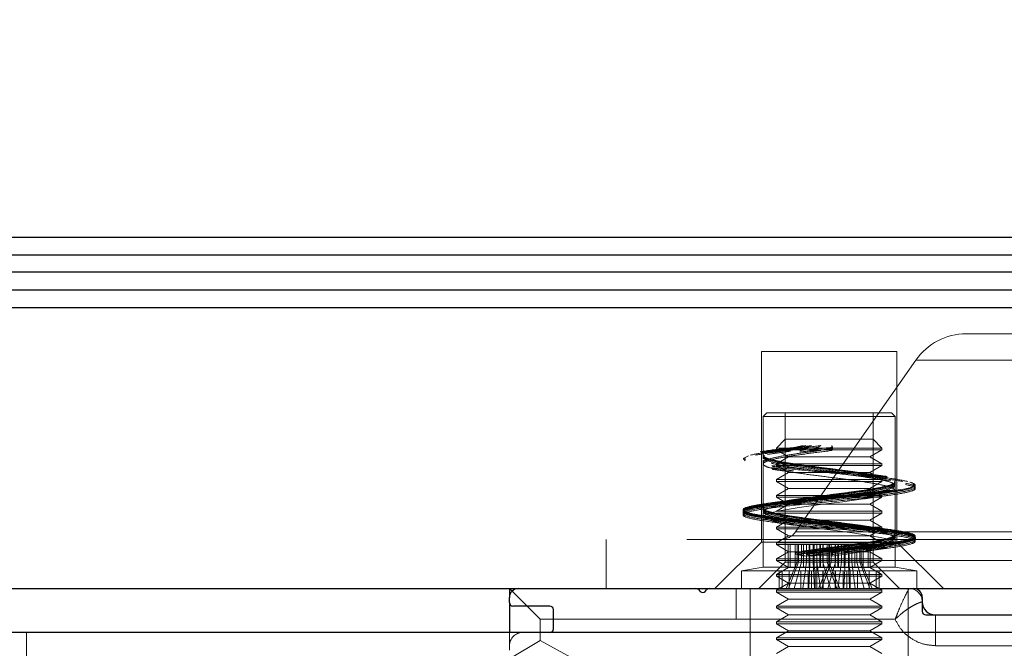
# Model space of a CAD drawing. Header units: millimetres. Extents: x 8 to 290, y 2 to 202.
# Tile 162 of 189: x 192.35 to 195.16, y 175.84 to 177.63. Entities that reach past the tile are written whole.
import ezdxf

# ---------------------------------------------------------------- set-up
doc = ezdxf.new("R2010")
doc.units = ezdxf.units.MM
doc.linetypes.add('HIDDEN', pattern=[1.905, 1.27, -0.635])
doc.styles.add('SLDTEXTSTYLE2', font='TXT', dxfattribs={"width": 0.605})
doc.dimstyles.new('SLDDIMSTYLE1', dxfattribs={"dimtxt": 3.595646, "dimasz": 3, "dimexe": 0, "dimexo": 0.0625, "dimgap": 0.898912, "dimtad": 1, "dimlfac": 20, "dimrnd": 1e-09, "dimzin": 12, "dimdsep": 46, "dimtxsty": 'SLDTEXTSTYLE2', "dimsah": 1, "dimcen": 0.09, "dimadec": 0, "dimazin": 3, "dimtfac": 1, "dimtofl": 0, "dimtmove": 0, "dimatfit": 3, "dimfxl": 1, "dimfrac": 2, "dimtolj": 1, "dimtzin": 12, "dimarcsym": 0})

# ---------------------------------------------------------------- blocks, each defined once
blk = doc.blocks.new('_D_8')
at = {"color": 7, "linetype": 'Continuous', "lineweight": 0}
for p, q in [((189.4725, 177.8108), (189.4725, 188.0108)), ((239.1725, 177.8108), (239.1725, 188.0108)), ((189.4725, 187.0108), (239.1725, 187.0108))]:
    blk.add_line(p, q, dxfattribs=at)
at = {"color": 7, "linetype": 'Continuous', "lineweight": 18}
for points in [[(189.4725, 187.0108), (192.4725, 186.2608), (192.4725, 187.7608)], [(239.1725, 187.0108), (236.1725, 187.7608), (236.1725, 186.2608)]]:
    blk.add_solid(points, dxfattribs=at)
at = {"color": 7, "linetype": 'Continuous', "lineweight": 18, "insert": (210.2067, 191.7858), "char_height": 3.70417, "attachment_point": 1, "style": 'SLDTEXTSTYLE2'}
blk.add_mtext('994', dxfattribs=at)

msp = doc.modelspace()

# ---------------------------------------------------------------- linework, layer by layer
at = {"color": 7, "linetype": 'Continuous', "lineweight": 25}
for p, q in [((189.47247, 177.01084), (214.31247, 177.01084)), ((189.55497, 176.96084), (239.08997, 176.96084)), ((239.10497, 176.91084), (189.53997, 176.91084)), ((189.53997, 176.86084), (239.10497, 176.86084)), ((189.47247, 176.81084), (239.17247, 176.81084)), ((189.47247, 176.01084), (239.17247, 176.01084)), ((193.74747, 176.01084), (193.74747, 175.98584)), ((194.2854, 176.00791), (194.2904, 176.00292)), ((194.30454, 176.00292), (194.30953, 176.00791)), ((193.74747, 175.97084), (193.74747, 175.98584)), ((194.92247, 175.98584), (194.92247, 175.94584)), ((193.74747, 175.97084), (193.74747, 175.88584)), ((193.86247, 175.96084), (193.75747, 175.96084)), ((193.87247, 175.89584), (193.87247, 175.95084)), ((194.93247, 175.93584), (195.44747, 175.93584)), ((237.62247, 175.88584), (189.77247, 175.88584))]:
    msp.add_line(p, q, dxfattribs=at)
at = {"color": 7, "linetype": 'HIDDEN', "lineweight": 18}
for p, q in [((195.52247, 176.73584), (195.04747, 176.73584)), ((194.84997, 176.68584), (194.46497, 176.68584)), ((194.46497, 176.68584), (194.46497, 176.14334)), ((194.84997, 176.14334), (194.84997, 176.68584)), ((194.90412, 176.66121), (194.56168, 176.17216)), ((195.52247, 176.66121), (194.90412, 176.66121)), ((195.52247, 176.66121), (194.90412, 176.66121)), ((194.47997, 176.51084), (194.46997, 176.50084)), ((194.47997, 176.51084), (194.83497, 176.51084)), ((194.53247, 176.51084), (194.53247, 176.08584)), ((194.78247, 176.08584), (194.78247, 176.51084)), ((194.84497, 176.50084), (194.83497, 176.51084)), ((194.84497, 176.50084), (194.46997, 176.50084)), ((194.46997, 176.50084), (194.46997, 176.37939)), ((194.84497, 176.3044), (194.84497, 176.50084)), ((194.53247, 176.43584), (194.50747, 176.41084)), ((194.53247, 176.43584), (194.60372, 176.43584)), ((194.60372, 176.43584), (194.78247, 176.43584)), ((194.80747, 176.41084), (194.78247, 176.43584)), ((194.49227, 176.40129), (194.47211, 176.39878)), ((194.50747, 176.41084), (194.59297, 176.41084)), ((194.50747, 176.41084), (194.50747, 176.40584)), ((194.80747, 176.40584), (194.50747, 176.40584)), ((194.50747, 176.40584), (194.54211, 176.38584)), ((194.52666, 176.40572), (194.52323, 176.40527)), ((194.58375, 176.41786), (194.56118, 176.41286)), ((194.59084, 176.41786), (194.57044, 176.41286)), ((194.60752, 176.41786), (194.59223, 176.41286)), ((194.59297, 176.41084), (194.80747, 176.41084)), ((194.59686, 176.40584), (194.62598, 176.40886)), ((194.63336, 176.41786), (194.62598, 176.41286)), ((194.66504, 176.41786), (194.66736, 176.41286)), ((194.66504, 176.40382), (194.66504, 176.41786)), ((194.66736, 176.40886), (194.66504, 176.40382)), ((194.66736, 176.41286), (194.66736, 176.40886)), ((194.77283, 176.38584), (194.80747, 176.40584)), ((194.80747, 176.40584), (194.80747, 176.41084)), ((194.41309, 176.381), (194.42806, 176.38899)), ((194.41672, 176.37447), (194.41918, 176.37804)), ((194.46997, 176.37596), (194.46997, 176.37498)), ((194.46997, 176.37498), (194.46997, 176.37274)), ((194.46997, 176.37274), (194.46997, 176.3694)), ((194.48159, 176.39246), (194.51494, 176.3968)), ((194.54211, 176.38584), (194.50747, 176.36584)), ((194.77283, 176.38584), (194.54211, 176.38584)), ((194.80747, 176.36584), (194.77283, 176.38584)), ((194.46997, 176.3694), (194.46997, 176.36534)), ((194.46997, 176.36534), (194.46997, 176.2294)), ((194.80747, 176.36584), (194.50747, 176.36584)), ((194.50747, 176.36584), (194.50747, 176.36084)), ((194.80747, 176.36084), (194.50747, 176.36084)), ((194.50747, 176.36084), (194.54211, 176.34084)), ((194.77283, 176.34084), (194.80747, 176.36084)), ((194.80747, 176.36084), (194.80747, 176.36584)), ((194.54211, 176.34084), (194.50747, 176.32084)), ((194.80747, 176.32084), (194.50747, 176.32084)), ((194.50747, 176.32084), (194.50747, 176.31584)), ((194.80747, 176.31584), (194.50747, 176.31584)), ((194.50747, 176.31584), (194.54211, 176.29584)), ((194.77283, 176.34084), (194.54211, 176.34084)), ((194.80747, 176.32084), (194.77283, 176.34084)), ((194.77283, 176.29584), (194.80747, 176.31584)), ((194.83334, 176.31746), (194.80012, 176.32179)), ((194.80747, 176.31584), (194.80747, 176.32084)), ((194.54211, 176.29584), (194.50747, 176.27584)), ((194.77283, 176.29584), (194.54211, 176.29584)), ((194.80747, 176.27584), (194.77283, 176.29584)), ((194.84497, 176.29998), (194.84497, 176.30095)), ((194.84497, 176.29775), (194.84497, 176.29998)), ((194.84497, 176.29439), (194.84497, 176.29775)), ((194.84497, 176.29035), (194.84497, 176.29439)), ((194.84497, 176.1544), (194.84497, 176.29035)), ((194.89824, 176.29942), (194.89576, 176.30304)), ((194.80747, 176.27584), (194.50747, 176.27584)), ((194.50747, 176.27584), (194.50747, 176.27084)), ((194.80747, 176.27084), (194.50747, 176.27084)), ((194.50747, 176.27084), (194.54211, 176.25084)), ((194.77283, 176.25084), (194.80747, 176.27084)), ((194.41311, 176.23101), (194.42805, 176.23899)), ((194.4816, 176.24246), (194.51481, 176.24679)), ((194.54211, 176.25084), (194.50747, 176.23084)), ((194.80747, 176.23084), (194.50747, 176.23084)), ((194.77283, 176.25084), (194.54211, 176.25084)), ((194.80747, 176.23084), (194.77283, 176.25084)), ((194.80747, 176.22584), (194.80747, 176.23084)), ((194.41672, 176.22446), (194.41918, 176.22804)), ((194.46997, 176.22595), (194.46997, 176.22499)), ((194.46997, 176.22499), (194.46997, 176.22276)), ((194.46997, 176.22276), (194.46997, 176.21938)), ((194.46997, 176.21938), (194.46997, 176.21536)), ((194.46997, 176.21536), (194.46997, 176.07186)), ((194.80747, 176.22584), (194.50747, 176.22584)), ((194.50747, 176.22584), (194.54211, 176.20584)), ((194.54211, 176.20584), (194.50747, 176.18584)), ((194.77283, 176.20584), (194.54211, 176.20584)), ((194.77283, 176.20584), (194.80747, 176.22584)), ((194.80747, 176.18584), (194.77283, 176.20584)), ((194.80747, 176.18584), (194.50747, 176.18584)), ((194.50747, 176.18584), (194.50747, 176.18084)), ((194.80747, 176.18084), (194.50747, 176.18084)), ((194.50747, 176.18084), (194.54211, 176.16084)), ((194.77283, 176.16084), (194.80747, 176.18084)), ((194.80747, 176.18084), (194.80747, 176.18584)), ((195.52247, 176.15084), (194.02247, 176.15084)), ((194.02247, 176.15084), (194.02247, 176.01084)), ((194.54211, 176.16084), (194.50747, 176.14084)), ((194.77283, 176.16084), (194.54211, 176.16084)), ((195.52247, 176.17216), (194.56392, 176.17216)), ((195.52247, 176.17216), (194.56392, 176.17216)), ((194.80747, 176.14084), (194.77283, 176.16084)), ((194.83334, 176.16746), (194.80013, 176.17179)), ((194.84497, 176.14999), (194.84497, 176.15097)), ((194.84497, 176.14775), (194.84497, 176.14999)), ((194.84497, 176.14439), (194.84497, 176.14775)), ((194.89825, 176.14942), (194.89576, 176.15304)), ((194.46497, 176.14334), (194.33247, 176.01084)), ((194.84997, 176.14334), (194.46497, 176.14334)), ((194.80747, 176.14084), (194.50747, 176.14084)), ((194.50747, 176.14084), (194.50747, 176.13584)), ((194.61214, 176.13584), (194.50747, 176.13584)), ((194.50747, 176.13584), (194.54211, 176.11584)), ((194.54045, 176.07186), (194.54045, 176.13584)), ((194.54651, 176.07186), (194.54651, 176.13584)), ((194.56114, 176.07186), (194.56114, 176.13584)), ((194.56645, 176.13584), (194.56645, 176.08584)), ((194.57002, 176.13584), (194.57002, 176.08584)), ((194.57876, 176.13584), (194.57876, 176.08584)), ((194.58465, 176.07186), (194.58465, 176.13584)), ((194.58523, 176.11819), (194.63391, 176.12477)), ((194.59217, 176.11819), (194.64136, 176.12477)), ((194.59315, 176.13584), (194.59315, 176.08584)), ((194.60021, 176.13584), (194.60021, 176.07186)), ((194.60288, 176.08584), (194.60288, 176.13584)), ((194.60852, 176.11819), (194.65855, 176.12477)), ((194.61214, 176.13584), (194.61214, 176.08584)), ((194.61481, 176.13584), (194.61322, 176.13584)), ((194.61481, 176.13584), (194.71473, 176.13584)), ((194.61481, 176.07186), (194.61481, 176.13584)), ((194.62261, 176.08584), (194.62261, 176.13584)), ((194.63112, 176.13584), (194.63112, 176.07186)), ((194.6324, 176.13584), (194.6324, 176.12431)), ((194.63391, 176.12477), (194.6324, 176.12431)), ((194.63384, 176.11819), (194.68431, 176.12477)), ((194.63979, 176.08584), (194.63979, 176.13584)), ((194.63999, 176.13584), (194.63999, 176.12431)), ((194.64136, 176.12477), (194.63999, 176.12431)), ((194.65144, 176.08584), (194.65144, 176.13584)), ((194.65653, 176.08584), (194.65653, 176.13584)), ((194.65741, 176.13584), (194.65741, 176.07186)), ((194.65752, 176.13584), (194.65752, 176.12431)), ((194.65855, 176.12477), (194.65752, 176.12431)), ((194.6584, 176.08584), (194.6584, 176.13584)), ((194.66349, 176.08584), (194.66349, 176.13584)), ((194.66489, 176.11819), (194.71457, 176.12477)), ((194.67495, 176.13584), (194.67495, 176.07186)), ((194.67514, 176.08584), (194.67514, 176.13584)), ((194.68254, 176.13584), (194.68254, 176.07186)), ((194.68382, 176.13584), (194.68382, 176.12431)), ((194.68431, 176.12477), (194.68382, 176.12431)), ((194.69232, 176.08584), (194.69232, 176.13584)), ((194.70013, 176.07186), (194.70013, 176.13584)), ((194.7028, 176.13584), (194.7028, 176.08584)), ((194.71205, 176.08584), (194.71205, 176.13584)), ((194.71457, 176.12477), (194.71473, 176.12431)), ((194.71473, 176.13584), (194.71473, 176.12431)), ((194.80747, 176.13584), (194.71639, 176.13584)), ((194.72178, 176.13584), (194.72178, 176.08584)), ((194.73029, 176.07186), (194.73029, 176.13584)), ((194.73618, 176.13584), (194.73618, 176.08584)), ((194.74491, 176.13584), (194.74491, 176.08584)), ((194.74848, 176.13584), (194.74848, 176.08584)), ((194.7538, 176.07186), (194.7538, 176.13584)), ((194.76842, 176.07186), (194.76842, 176.13584)), ((194.77449, 176.07186), (194.77449, 176.13584)), ((194.84497, 176.14035), (194.84497, 176.14439)), ((194.84497, 176.07186), (194.84497, 176.14035)), ((194.98247, 176.01084), (194.84997, 176.14334)), ((194.54211, 176.11584), (194.50747, 176.09584)), ((194.80747, 176.09584), (194.50747, 176.09584)), ((194.50747, 176.09584), (194.50747, 176.09084)), ((194.80747, 176.09084), (194.50747, 176.09084)), ((194.50747, 176.09084), (194.54211, 176.07084)), ((194.77283, 176.11584), (194.54211, 176.11584)), ((194.58523, 176.11819), (194.56117, 176.11284)), ((194.56117, 176.11284), (194.56117, 176.10884)), ((194.56117, 176.10884), (194.58523, 176.10348)), ((194.59217, 176.11819), (194.57042, 176.11284)), ((194.57042, 176.11284), (194.57042, 176.10884)), ((194.57042, 176.10884), (194.59217, 176.10348)), ((194.58523, 176.10348), (194.63391, 176.11006)), ((194.59217, 176.10348), (194.64136, 176.11006)), ((194.60852, 176.11819), (194.59222, 176.11284)), ((194.59222, 176.11284), (194.59222, 176.10884)), ((194.59222, 176.10884), (194.60852, 176.10348)), ((194.60852, 176.10348), (194.65855, 176.11006)), ((194.62247, 176.09084), (194.62247, 176.01084)), ((194.63384, 176.11819), (194.62597, 176.11284)), ((194.62597, 176.10884), (194.69703, 176.11584)), ((194.62597, 176.11284), (194.62597, 176.10884)), ((194.62597, 176.10884), (194.63384, 176.10348)), ((194.6324, 176.11025), (194.63391, 176.11006)), ((194.6324, 176.11025), (194.6324, 176.07186)), ((194.63384, 176.10348), (194.68431, 176.11006)), ((194.63999, 176.11025), (194.63999, 176.07186)), ((194.65752, 176.11025), (194.65855, 176.11006)), ((194.65752, 176.11025), (194.65752, 176.07186)), ((194.66489, 176.11819), (194.66736, 176.11284)), ((194.66489, 176.10348), (194.66489, 176.11819)), ((194.66489, 176.10348), (194.71457, 176.11006)), ((194.66736, 176.10884), (194.66489, 176.10348)), ((194.66736, 176.11284), (194.66736, 176.10884)), ((194.68382, 176.11025), (194.68431, 176.11006)), ((194.68382, 176.11025), (194.68382, 176.07186)), ((194.71473, 176.11025), (194.71457, 176.11006)), ((194.71473, 176.11025), (194.71473, 176.07186)), ((194.80747, 176.09584), (194.77283, 176.11584)), ((194.77283, 176.07084), (194.80747, 176.09084)), ((194.80747, 176.09084), (194.80747, 176.09584)), ((195.57247, 176.09084), (194.80747, 176.09084)), ((194.46997, 176.07186), (194.40747, 176.06084)), ((194.53247, 176.08584), (194.45747, 176.01084)), ((194.61481, 176.07186), (194.46997, 176.07186)), ((194.54211, 176.07084), (194.50747, 176.05084)), ((194.61214, 176.08584), (194.53247, 176.08584)), ((194.53536, 176.01084), (194.56645, 176.08584)), ((194.54192, 176.01084), (194.57002, 176.08584)), ((194.77283, 176.07084), (194.54211, 176.07084)), ((194.55769, 176.01084), (194.57876, 176.08584)), ((194.58298, 176.01084), (194.59315, 176.08584)), ((194.60288, 176.08584), (194.59969, 176.01084)), ((194.61214, 176.08584), (194.62261, 176.08584)), ((194.61533, 176.01084), (194.61214, 176.08584)), ((194.61459, 176.07186), (194.63112, 176.07186)), ((194.6174, 176.06084), (194.61481, 176.07186)), ((194.62261, 176.08584), (194.63278, 176.01084)), ((194.62261, 176.08584), (194.63979, 176.08584)), ((194.6584, 176.08584), (194.62731, 176.01084)), ((194.63112, 176.07186), (194.65741, 176.07186)), ((194.66349, 176.08584), (194.63539, 176.01084)), ((194.63979, 176.08584), (194.65144, 176.08584)), ((194.63979, 176.08584), (194.66086, 176.01084)), ((194.65144, 176.08584), (194.67954, 176.01084)), ((194.65144, 176.08584), (194.65653, 176.08584)), ((194.67514, 176.08584), (194.65408, 176.01084)), ((194.65653, 176.08584), (194.68762, 176.01084)), ((194.68382, 176.07186), (194.65752, 176.07186)), ((194.66349, 176.08584), (194.6584, 176.08584)), ((194.67514, 176.08584), (194.66349, 176.08584)), ((194.69232, 176.08584), (194.67514, 176.08584)), ((194.69232, 176.08584), (194.68215, 176.01084)), ((194.70013, 176.07186), (194.68382, 176.07186)), ((194.7028, 176.08584), (194.69232, 176.08584)), ((194.6996, 176.01084), (194.7028, 176.08584)), ((194.70013, 176.07186), (194.71473, 176.07186)), ((194.7028, 176.08584), (194.71205, 176.08584)), ((194.71205, 176.08584), (194.71525, 176.01084)), ((194.78247, 176.08584), (194.71205, 176.08584)), ((194.71473, 176.07186), (194.71732, 176.06084)), ((194.84497, 176.07186), (194.71473, 176.07186)), ((194.73195, 176.01084), (194.72178, 176.08584)), ((194.75724, 176.01084), (194.73618, 176.08584)), ((194.77302, 176.01084), (194.74491, 176.08584)), ((194.77957, 176.01084), (194.74848, 176.08584)), ((194.80747, 176.05084), (194.77283, 176.07084)), ((194.85747, 176.01084), (194.78247, 176.08584)), ((194.90747, 176.06084), (194.84497, 176.07186)), ((194.6174, 176.06084), (194.40747, 176.06084)), ((194.40747, 176.06084), (194.40747, 176.01084)), ((194.80747, 176.05084), (194.50747, 176.05084)), ((194.50747, 176.05084), (194.50747, 176.04584)), ((194.80747, 176.04584), (194.50747, 176.04584)), ((194.50747, 176.04584), (194.54211, 176.02584)), ((194.51519, 176.01084), (194.51519, 176.06084)), ((194.52369, 176.01084), (194.52369, 176.06084)), ((194.54403, 176.01084), (194.54403, 176.06084)), ((194.57639, 176.01084), (194.57639, 176.06084)), ((194.59761, 176.06084), (194.59761, 176.01084)), ((194.60714, 176.06084), (194.60714, 176.01084)), ((194.61681, 176.06084), (194.63938, 176.06084)), ((194.61716, 176.06084), (194.61716, 176.01084)), ((194.6174, 176.01084), (194.6174, 176.06084)), ((194.63938, 176.06084), (194.63938, 176.01084)), ((194.67452, 176.06084), (194.64041, 176.06084)), ((194.64041, 176.06084), (194.64041, 176.01084)), ((194.67452, 176.06084), (194.67452, 176.01084)), ((194.69753, 176.06084), (194.67556, 176.06084)), ((194.67556, 176.06084), (194.67556, 176.01084)), ((194.69753, 176.01084), (194.69753, 176.06084)), ((194.69753, 176.06084), (194.71838, 176.06084)), ((194.69777, 176.06084), (194.69777, 176.01084)), ((194.70779, 176.06084), (194.70779, 176.01084)), ((194.71732, 176.06084), (194.71732, 176.01084)), ((194.90747, 176.06084), (194.71732, 176.06084)), ((194.73855, 176.01084), (194.73855, 176.06084)), ((194.77091, 176.01084), (194.77091, 176.06084)), ((194.77283, 176.02584), (194.80747, 176.04584)), ((194.79125, 176.01084), (194.79125, 176.06084)), ((194.79974, 176.01084), (194.79974, 176.06084)), ((194.80747, 176.04584), (194.80747, 176.05084)), ((194.90747, 176.01084), (194.90747, 176.06084)), ((193.74747, 176.01084), (193.83497, 175.92334)), ((194.39247, 176.01084), (194.39247, 175.92334)), ((194.43247, 176.01084), (194.43247, 175.81084)), ((194.54211, 176.02584), (194.50747, 176.00584)), ((194.77283, 176.02584), (194.54211, 176.02584)), ((194.80747, 176.00584), (194.77283, 176.02584)), ((194.88247, 175.81084), (194.88247, 176.01084)), ((194.80747, 176.00584), (194.50747, 176.00584)), ((194.50747, 176.00584), (194.50747, 176.00084)), ((194.80747, 176.00084), (194.50747, 176.00084)), ((194.50747, 176.00084), (194.54211, 175.98084)), ((194.54211, 175.98084), (194.50747, 175.96084)), ((194.77283, 175.98084), (194.54211, 175.98084)), ((194.77283, 175.98084), (194.80747, 176.00084)), ((194.80747, 175.96084), (194.77283, 175.98084)), ((194.80747, 176.00084), (194.80747, 176.00584)), ((194.80747, 175.96084), (194.50747, 175.96084)), ((194.50747, 175.96084), (194.50747, 175.95584)), ((194.80747, 175.95584), (194.50747, 175.95584)), ((194.50747, 175.95584), (194.54211, 175.93584)), ((194.77283, 175.93584), (194.80747, 175.95584)), ((194.80747, 175.95584), (194.80747, 175.96084)), ((193.83497, 175.92334), (194.39247, 175.92334)), ((193.83497, 175.86278), (193.83497, 175.92334)), ((194.39247, 175.92334), (194.8454, 175.92334)), ((194.54211, 175.93584), (194.50747, 175.91584)), ((194.77283, 175.93584), (194.54211, 175.93584)), ((194.80747, 175.91584), (194.77283, 175.93584)), ((194.95997, 175.84834), (194.95997, 175.93584)), ((194.80747, 175.91584), (194.50747, 175.91584)), ((194.50747, 175.91584), (194.50747, 175.91084)), ((194.80747, 175.91084), (194.50747, 175.91084)), ((194.50747, 175.91084), (194.54211, 175.89084)), ((194.77283, 175.89084), (194.80747, 175.91084)), ((194.80747, 175.91084), (194.80747, 175.91584)), ((192.37247, 173.38584), (192.37247, 175.88584)), ((193.74747, 175.88584), (193.74747, 175.84834)), ((194.54211, 175.89084), (194.50747, 175.87084)), ((194.80747, 175.87084), (194.50747, 175.87084)), ((194.50747, 175.87084), (194.50747, 175.86584)), ((194.77283, 175.89084), (194.54211, 175.89084)), ((194.80747, 175.87084), (194.77283, 175.89084)), ((194.80747, 175.86584), (194.80747, 175.87084)), ((193.74747, 175.81084), (193.83497, 175.86278)), ((193.74747, 175.83584), (193.74747, 175.84834)), ((194.38497, 175.56278), (193.83497, 175.86278)), ((194.80747, 175.86584), (194.50747, 175.86584)), ((194.50747, 175.86584), (194.54211, 175.84584)), ((194.54211, 175.84584), (194.50747, 175.82584)), ((194.77283, 175.84584), (194.54211, 175.84584)), ((194.77283, 175.84584), (194.80747, 175.86584)), ((194.80747, 175.82584), (194.77283, 175.84584)), ((194.95997, 175.84834), (195.38497, 175.84834))]:
    msp.add_line(p, q, dxfattribs=at)
at = {"color": 7, "linetype": 'HIDDEN', "lineweight": 18, "flags": 128}
msp.add_lwpolyline([(194.76054, 176.26685), (194.75486, 176.26589), (194.69583, 176.25777), (194.63241, 176.24965), (194.57186, 176.24153), (194.52111, 176.23341), (194.48599, 176.22529), (194.47051, 176.21717), (194.47645, 176.20905), (194.50313, 176.20093), (194.54749, 176.19282), (194.60445, 176.18469), (194.66748, 176.17657), (194.72937, 176.16845), (194.78301, 176.16033), (194.82228, 176.15222), (194.84266, 176.14409), (194.84183, 176.13598), (194.81988, 176.12785), (194.77931, 176.11974), (194.7248, 176.11161), (194.71473, 176.11025), (194.71473, 176.11025)], dxfattribs=at)
at = {"color": 7, "linetype": 'HIDDEN', "lineweight": 18}
for centre, radius, start, end in [((195.04747, 176.56084), 0.175, 90, 145), ((194.52072, 176.20084), 0.05, 270, 325), ((194.88497, 175.97334), 0.0375, 0, 90), ((193.78497, 175.84834), 0.0375, 90, 180)]:
    msp.add_arc(centre, radius, start, end, dxfattribs=at)
at = {"color": 7, "linetype": 'Continuous', "lineweight": 25}
for centre, radius, start, end in [((193.77247, 175.98584), 0.025, 90, 180), ((194.27833, 176.00084), 0.01, 45, 90), ((194.3166, 176.00084), 0.01, 90, 135), ((194.89747, 175.98584), 0.025, 0, 90), ((194.29747, 176.00999), 0.01, 225, 315), ((193.75747, 175.97084), 0.01, 180, 270), ((193.86247, 175.95084), 0.01, 0, 90), ((194.95997, 175.97334), 0.0375, 180, 270), ((194.93247, 175.94584), 0.01, 180, 270), ((193.86247, 175.89584), 0.01, 270, 0)]:
    msp.add_arc(centre, radius, start, end, dxfattribs=at)
at = {"color": 7, "linetype": 'HIDDEN', "lineweight": 18}
for points, knots in [([(194.59222, 176.11284), (194.62408, 176.11597), (194.68785, 176.12225), (194.7815, 176.13157), (194.85556, 176.14098), (194.89972, 176.15034), (194.90683, 176.15972), (194.8761, 176.16909), (194.812, 176.17847), (194.72442, 176.18785), (194.62663, 176.19722), (194.53353, 176.2066), (194.45933, 176.21597), (194.41523, 176.22535), (194.40809, 176.23472), (194.43884, 176.2441), (194.50294, 176.25347), (194.59051, 176.26285), (194.6883, 176.27222), (194.78141, 176.2816), (194.8556, 176.29097), (194.8997, 176.30035), (194.90684, 176.30972), (194.8761, 176.3191), (194.812, 176.32847), (194.72442, 176.33785), (194.62663, 176.34722), (194.53353, 176.3566), (194.45932, 176.36597), (194.41526, 176.37535), (194.40803, 176.38471), (194.43906, 176.39412), (194.5023, 176.40345), (194.56227, 176.40972), (194.59223, 176.41286)], [0, 0, 0, 0, 0.0312305, 0.0625237, 0.0937681, 0.1250186, 0.1562648, 0.1875154, 0.2187618, 0.2500123, 0.2812587, 0.3125093, 0.3437557, 0.3750063, 0.4062527, 0.4375032, 0.4687497, 0.5000002, 0.5312466, 0.5624972, 0.5937436, 0.6249942, 0.6562406, 0.6874911, 0.7187375, 0.7499881, 0.7812345, 0.8124851, 0.8437316, 0.8749818, 0.9062275, 0.9374767, 0.9687612, 1, 1, 1, 1]), ([(194.62597, 176.11284), (194.65823, 176.11597), (194.72279, 176.12225), (194.81087, 176.13157), (194.87529, 176.14098), (194.90671, 176.15034), (194.90005, 176.15972), (194.85656, 176.16909), (194.78268, 176.17847), (194.68979, 176.18785), (194.59197, 176.19722), (194.50409, 176.2066), (194.43962, 176.21597), (194.40824, 176.22535), (194.41488, 176.23472), (194.45838, 176.2441), (194.53225, 176.25347), (194.62514, 176.26285), (194.72297, 176.27222), (194.81084, 176.2816), (194.87532, 176.29097), (194.9067, 176.30035), (194.90005, 176.30972), (194.85656, 176.3191), (194.78269, 176.32847), (194.68979, 176.33785), (194.59197, 176.34722), (194.5041, 176.3566), (194.43961, 176.36597), (194.40826, 176.37535), (194.41484, 176.38471), (194.45853, 176.39412), (194.53189, 176.40345), (194.59463, 176.40972), (194.62598, 176.41286)], [0, 0, 0, 0, 0.0312305, 0.0625237, 0.0937681, 0.1250186, 0.1562648, 0.1875154, 0.2187618, 0.2500123, 0.2812587, 0.3125093, 0.3437557, 0.3750063, 0.4062527, 0.4375032, 0.4687497, 0.5000002, 0.5312466, 0.5624972, 0.5937436, 0.6249942, 0.6562406, 0.6874911, 0.7187375, 0.7499881, 0.7812345, 0.8124851, 0.8437316, 0.8749818, 0.9062275, 0.9374767, 0.9687612, 1, 1, 1, 1]), ([(194.66736, 176.11284), (194.69924, 176.11597), (194.76308, 176.12225), (194.84215, 176.13157), (194.8933, 176.14098), (194.90859, 176.15034), (194.88554, 176.15972), (194.82786, 176.16909), (194.74418, 176.17847), (194.64733, 176.18785), (194.55202, 176.19722), (194.47274, 176.2066), (194.42163, 176.21597), (194.40636, 176.22535), (194.42939, 176.23472), (194.48707, 176.2441), (194.57075, 176.25347), (194.6676, 176.26285), (194.76291, 176.27222), (194.8422, 176.2816), (194.8933, 176.29097), (194.90858, 176.30035), (194.88555, 176.30972), (194.82786, 176.3191), (194.74418, 176.32847), (194.64733, 176.33785), (194.55202, 176.34722), (194.47274, 176.3566), (194.42163, 176.36597), (194.40637, 176.37535), (194.42937, 176.38471), (194.48713, 176.39412), (194.57074, 176.40345), (194.63517, 176.40972), (194.66736, 176.41286)], [0, 0, 0, 0, 0.0312305, 0.0625237, 0.0937681, 0.1250186, 0.1562648, 0.1875154, 0.2187618, 0.2500123, 0.2812587, 0.3125093, 0.3437557, 0.3750063, 0.4062527, 0.4375032, 0.4687497, 0.5000002, 0.5312466, 0.5624972, 0.5937436, 0.6249942, 0.6562406, 0.6874911, 0.7187375, 0.7499881, 0.7812345, 0.8124851, 0.8437316, 0.8749818, 0.9062275, 0.9374767, 0.9687612, 1, 1, 1, 1]), ([(194.66736, 176.10884), (194.69924, 176.11197), (194.76308, 176.11825), (194.84215, 176.12757), (194.8933, 176.13698), (194.90859, 176.14634), (194.88554, 176.15572), (194.82786, 176.16509), (194.74418, 176.17447), (194.64733, 176.18384), (194.55202, 176.19322), (194.47274, 176.2026), (194.42163, 176.21197), (194.40635, 176.22135), (194.42939, 176.23072), (194.48707, 176.2401), (194.57075, 176.24947), (194.6676, 176.25885), (194.76291, 176.26822), (194.8422, 176.2776), (194.8933, 176.28697), (194.90858, 176.29635), (194.88555, 176.30572), (194.82786, 176.3151), (194.74418, 176.32447), (194.64733, 176.33385), (194.55202, 176.34322), (194.47274, 176.3526), (194.42163, 176.36197), (194.40637, 176.37135), (194.42937, 176.38071), (194.48713, 176.39012), (194.57074, 176.39945), (194.63517, 176.40572), (194.66736, 176.40886)], [0, 0, 0, 0, 0.0312306, 0.0625236, 0.093768, 0.1250186, 0.1562647, 0.1875153, 0.2187617, 0.2500123, 0.2812587, 0.3125093, 0.3437557, 0.3750062, 0.4062526, 0.4375032, 0.4687496, 0.5000002, 0.5312466, 0.5624971, 0.5937435, 0.6249941, 0.6562405, 0.6874911, 0.7187375, 0.749988, 0.7812345, 0.812485, 0.8437315, 0.8749818, 0.9062274, 0.9374767, 0.9687612, 1, 1, 1, 1]), ([(194.57042, 176.11284), (194.60167, 176.11597), (194.66422, 176.12225), (194.76055, 176.13157), (194.84023, 176.14098), (194.8924, 176.15034), (194.90862, 176.15972), (194.88673, 176.16909), (194.82985, 176.17847), (194.74679, 176.18785), (194.65009, 176.19722), (194.55452, 176.2066), (194.47465, 176.21597), (194.42256, 176.22535), (194.4063, 176.23472), (194.4282, 176.2441), (194.48508, 176.25347), (194.56815, 176.26285), (194.66484, 176.27222), (194.76041, 176.2816), (194.84028, 176.29097), (194.89238, 176.30035), (194.90863, 176.30972), (194.88673, 176.3191), (194.82985, 176.32847), (194.74679, 176.33785), (194.65009, 176.34722), (194.55452, 176.3566), (194.47464, 176.36597), (194.42259, 176.37535), (194.40623, 176.38471), (194.42847, 176.39412), (194.48427, 176.40345), (194.54173, 176.40972), (194.57044, 176.41286)], [0, 0, 0, 0, 0.0312305, 0.0625237, 0.0937681, 0.1250186, 0.1562648, 0.1875154, 0.2187618, 0.2500123, 0.2812587, 0.3125093, 0.3437557, 0.3750063, 0.4062527, 0.4375032, 0.4687497, 0.5000002, 0.5312466, 0.5624972, 0.5937436, 0.6249942, 0.6562406, 0.6874911, 0.7187375, 0.7499881, 0.7812345, 0.8124851, 0.8437316, 0.8749818, 0.9062275, 0.9374767, 0.9687612, 1, 1, 1, 1]), ([(194.57042, 176.10884), (194.60167, 176.11197), (194.66422, 176.11825), (194.76055, 176.12757), (194.84023, 176.13698), (194.8924, 176.14634), (194.90862, 176.15572), (194.88673, 176.16509), (194.82985, 176.17447), (194.74679, 176.18384), (194.65009, 176.19322), (194.55452, 176.2026), (194.47465, 176.21197), (194.42256, 176.22135), (194.4063, 176.23072), (194.4282, 176.2401), (194.48508, 176.24947), (194.56815, 176.25885), (194.66484, 176.26822), (194.76041, 176.2776), (194.84028, 176.28697), (194.89238, 176.29635), (194.90863, 176.30572), (194.88673, 176.3151), (194.82985, 176.32447), (194.74679, 176.33385), (194.65009, 176.34322), (194.55452, 176.3526), (194.47464, 176.36197), (194.42259, 176.37135), (194.40623, 176.38071), (194.42847, 176.39012), (194.48427, 176.39945), (194.54173, 176.40572), (194.57044, 176.40886)], [0, 0, 0, 0, 0.0312306, 0.0625236, 0.093768, 0.1250186, 0.1562647, 0.1875153, 0.2187617, 0.2500123, 0.2812587, 0.3125093, 0.3437557, 0.3750062, 0.4062526, 0.4375032, 0.4687496, 0.5000002, 0.5312466, 0.5624971, 0.5937435, 0.6249941, 0.6562405, 0.6874911, 0.7187375, 0.749988, 0.7812345, 0.812485, 0.8437315, 0.8749818, 0.9062274, 0.9374767, 0.9687612, 1, 1, 1, 1]), ([(194.56117, 176.11284), (194.59206, 176.11597), (194.6539, 176.12225), (194.75115, 176.13157), (194.83305, 176.14098), (194.88857, 176.15034), (194.90872, 176.15972), (194.89074, 176.16909), (194.83715, 176.17847), (194.75628, 176.18785), (194.66033, 176.19722), (194.56394, 176.2066), (194.48182, 176.21597), (194.42639, 176.22535), (194.40621, 176.23472), (194.4242, 176.2441), (194.47778, 176.25347), (194.55865, 176.26285), (194.6546, 176.27222), (194.75099, 176.2816), (194.83311, 176.29097), (194.88854, 176.30035), (194.90872, 176.30972), (194.89073, 176.3191), (194.83716, 176.32847), (194.75628, 176.33785), (194.66033, 176.34722), (194.56395, 176.3566), (194.48182, 176.36597), (194.42642, 176.37535), (194.40613, 176.38471), (194.42448, 176.39412), (194.47689, 176.40345), (194.5331, 176.40972), (194.56118, 176.41286)], [0, 0, 0, 0, 0.0312305, 0.0625237, 0.0937681, 0.1250186, 0.1562648, 0.1875154, 0.2187618, 0.2500123, 0.2812587, 0.3125093, 0.3437557, 0.3750063, 0.4062527, 0.4375032, 0.4687497, 0.5000002, 0.5312466, 0.5624972, 0.5937436, 0.6249942, 0.6562406, 0.6874911, 0.7187375, 0.7499881, 0.7812345, 0.8124851, 0.8437316, 0.8749818, 0.9062275, 0.9374767, 0.9687612, 1, 1, 1, 1]), ([(194.43362, 176.39073), (194.4478, 176.39364), (194.47715, 176.39966), (194.53255, 176.40572), (194.56118, 176.40886)], [0, 0, 0, 0, 0.4831254, 1, 1, 1, 1]), ([(194.4474, 176.39055), (194.4654, 176.39352), (194.50228, 176.3996), (194.56177, 176.40572), (194.59223, 176.40886)], [0, 0, 0, 0, 0.48810228, 1, 1, 1, 1]), ([(194.51739, 176.40715), (194.50831, 176.40601), (194.49011, 176.40373), (194.47107, 176.40147), (194.46152, 176.40034)], [0, 0, 0, 0, 0.4985332, 1, 1, 1, 1]), ([(194.52016, 176.40672), (194.51117, 176.40558), (194.49314, 176.40329), (194.47422, 176.40102), (194.46473, 176.39988)], [0, 0, 0, 0, 0.4984353, 1, 1, 1, 1]), ([(194.71473, 176.12431), (194.71862, 176.12484), (194.74251, 176.12809), (194.78297, 176.13397), (194.82386, 176.14212), (194.84572, 176.15022), (194.846, 176.15836), (194.82468, 176.16647), (194.78421, 176.17459), (194.72922, 176.18271), (194.666, 176.19083), (194.60181, 176.19895), (194.544, 176.20706), (194.49918, 176.21519), (194.4725, 176.2233), (194.46701, 176.23143), (194.48334, 176.23955), (194.51962, 176.24767), (194.57169, 176.25579), (194.63358, 176.2639), (194.69822, 176.27203), (194.75818, 176.28014), (194.80661, 176.28827), (194.83795, 176.29638), (194.84861, 176.3045), (194.83738, 176.31262), (194.80553, 176.32074), (194.75672, 176.32887), (194.69654, 176.33698), (194.63189, 176.3451), (194.57016, 176.35322), (194.51843, 176.36134), (194.48264, 176.36946), (194.46687, 176.37758), (194.47294, 176.3857), (194.50015, 176.39381), (194.54537, 176.40194), (194.60275, 176.40996), (194.64455, 176.41526), (194.66504, 176.41786)], [0, 0, 0, 0, 0.0053869, 0.0330268, 0.0606837, 0.0883429, 0.1160007, 0.1436593, 0.1713173, 0.1989758, 0.226634, 0.2542923, 0.2819508, 0.3096089, 0.3372674, 0.3649255, 0.392584, 0.4202421, 0.4479004, 0.4755589, 0.503217, 0.5308756, 0.5585336, 0.5861921, 0.6138502, 0.6415086, 0.669167, 0.6968251, 0.7244837, 0.7521417, 0.7798003, 0.8074583, 0.8351168, 0.8627751, 0.8904332, 0.9180919, 0.9457498, 0.9734084, 1, 1, 1, 1]), ([(194.66504, 176.40382), (194.64399, 176.40113), (194.60163, 176.39574), (194.54401, 176.38769), (194.49921, 176.37957), (194.47251, 176.37143), (194.46701, 176.36333), (194.48332, 176.3552), (194.51959, 176.34708), (194.57165, 176.33897), (194.63355, 176.33084), (194.69816, 176.32273), (194.75822, 176.3146), (194.80632, 176.30649), (194.83881, 176.2984), (194.84284, 176.29302), (194.84483, 176.29035)], [0, 0, 0, 0, 0.0706759, 0.1421865, 0.2137435, 0.2853018, 0.3568622, 0.4284195, 0.4999793, 0.571538, 0.6430966, 0.7146561, 0.786214, 0.8577739, 0.9293316, 1, 1, 1, 1]), ([(194.63336, 176.40382), (194.61283, 176.40113), (194.57154, 176.39574), (194.51946, 176.38769), (194.48447, 176.37957), (194.46836, 176.37346), (194.47139, 176.37008), (194.472, 176.3694)], [0, 0, 0, 0, 0.2330143, 0.4687803, 0.7046994, 0.9406229, 1, 1, 1, 1]), ([(194.53644, 176.4041), (194.52783, 176.40291), (194.51053, 176.4005), (194.49201, 176.39814), (194.48271, 176.39695)], [0, 0, 0, 0, 0.4976635, 1, 1, 1, 1]), ([(194.54737, 176.40189), (194.53878, 176.40062), (194.5215, 176.39808), (194.50269, 176.39559), (194.49322, 176.39434)], [0, 0, 0, 0, 0.496647, 1, 1, 1, 1]), ([(194.52573, 176.40537), (194.5341, 176.40693), (194.55641, 176.4111), (194.58787, 176.41526), (194.60752, 176.41786)], [0, 0, 0, 0, 0.375367, 1, 1, 1, 1]), ([(194.53482, 176.40373), (194.54764, 176.40584), (194.57629, 176.41056), (194.61306, 176.41526), (194.63336, 176.41786)], [0, 0, 0, 0, 0.4478873, 1, 1, 1, 1]), ([(194.41657, 176.37781), (194.4146, 176.37878), (194.41158, 176.38026), (194.41734, 176.38174), (194.41933, 176.38226)], [0, 0, 0, 0, 0.6538312, 1, 1, 1, 1]), ([(194.76292, 176.33484), (194.7587, 176.33555), (194.73848, 176.33897), (194.69026, 176.34511), (194.62635, 176.35322), (194.56513, 176.36134), (194.51421, 176.36946), (194.4817, 176.37758), (194.46741, 176.38336), (194.47082, 176.38643), (194.47122, 176.38679)], [0, 0, 0, 0, 0.0412298, 0.1975189, 0.3538107, 0.5100999, 0.6663911, 0.8226818, 0.9789714, 1, 1, 1, 1]), ([(194.76426, 176.33706), (194.74581, 176.33974), (194.70872, 176.34513), (194.64381, 176.35322), (194.58124, 176.36134), (194.52682, 176.36946), (194.48873, 176.37758), (194.46975, 176.38411), (194.47195, 176.38792), (194.47258, 176.38903)], [0, 0, 0, 0, 0.1547259, 0.31096, 0.4671914, 0.6234249, 0.7796578, 0.9358896, 1, 1, 1, 1]), ([(194.76478, 176.33788), (194.74857, 176.34028), (194.71413, 176.3454), (194.65155, 176.35322), (194.58844, 176.36134), (194.53266, 176.36946), (194.49231, 176.37758), (194.47089, 176.38443), (194.47221, 176.38857), (194.47266, 176.39001)], [0, 0, 0, 0, 0.138573, 0.2943273, 0.450079, 0.6058327, 0.7615858, 0.917338, 1, 1, 1, 1]), ([(194.75958, 176.33198), (194.74876, 176.33365), (194.72037, 176.33802), (194.66386, 176.3451), (194.60018, 176.35322), (194.54238, 176.36134), (194.49864, 176.36946), (194.47291, 176.37683), (194.47236, 176.38149), (194.47213, 176.38345)], [0, 0, 0, 0, 0.0971274, 0.2549005, 0.4126765, 0.5704497, 0.7282251, 0.8859999, 1, 1, 1, 1]), ([(194.49198, 176.35463), (194.50325, 176.35313), (194.52545, 176.35019), (194.54573, 176.3471), (194.55571, 176.34558)], [0, 0, 0, 0, 0.5078944, 1, 1, 1, 1]), ([(194.88135, 176.31572), (194.86696, 176.31863), (194.83716, 176.32468), (194.7557, 176.33385), (194.66083, 176.34322), (194.56567, 176.3523), (194.51704, 176.35825), (194.49395, 176.36107)], [0, 0, 0, 0, 0.1930033, 0.3997224, 0.606414, 0.813133, 1, 1, 1, 1]), ([(194.49517, 176.35018), (194.50612, 176.34872), (194.5277, 176.34583), (194.54733, 176.34282), (194.557, 176.34133)], [0, 0, 0, 0, 0.5072871, 1, 1, 1, 1]), ([(194.86758, 176.31554), (194.84944, 176.31852), (194.81226, 176.32462), (194.72379, 176.33385), (194.62747, 176.34322), (194.54471, 176.35125), (194.50865, 176.35615), (194.49559, 176.35792)], [0, 0, 0, 0, 0.2107297, 0.4319445, 0.6531299, 0.8743446, 1, 1, 1, 1]), ([(194.5503, 176.26286), (194.55228, 176.26321), (194.56967, 176.26626), (194.61481, 176.27203), (194.67834, 176.28014), (194.7407, 176.28827), (194.7936, 176.29638), (194.82941, 176.3045), (194.84622, 176.31071), (194.84337, 176.31421), (194.84273, 176.315)], [0, 0, 0, 0, 0.0200217, 0.1757516, 0.3314843, 0.487214, 0.6429463, 0.7986762, 0.9544078, 1, 1, 1, 1]), ([(194.82079, 176.31946), (194.80964, 176.32094), (194.78768, 176.32386), (194.76768, 176.32692), (194.75783, 176.32843)], [0, 0, 0, 0, 0.5076959, 1, 1, 1, 1]), ([(194.81837, 176.32381), (194.80777, 176.32523), (194.78683, 176.32803), (194.76783, 176.33094), (194.75845, 176.33238)], [0, 0, 0, 0, 0.50635444, 1, 1, 1, 1]), ([(194.81932, 176.32705), (194.8091, 176.32841), (194.78888, 176.33111), (194.77048, 176.3339), (194.76138, 176.33528)], [0, 0, 0, 0, 0.5053746, 1, 1, 1, 1]), ([(194.8227, 176.32982), (194.81201, 176.33123), (194.79091, 176.33403), (194.77165, 176.33693), (194.76214, 176.33836)], [0, 0, 0, 0, 0.5064086, 1, 1, 1, 1]), ([(194.82176, 176.32897), (194.81125, 176.33036), (194.79048, 176.33312), (194.77154, 176.33597), (194.76218, 176.33738)], [0, 0, 0, 0, 0.5059948, 1, 1, 1, 1]), ([(194.43359, 176.24072), (194.44798, 176.24363), (194.4778, 176.24968), (194.55914, 176.25885), (194.65449, 176.26822), (194.75098, 176.2776), (194.83325, 176.28697), (194.88797, 176.29635), (194.90995, 176.30535), (194.89424, 176.31123), (194.88688, 176.31399)], [0, 0, 0, 0, 0.1194699, 0.2474298, 0.3753727, 0.5033326, 0.6312755, 0.7592354, 0.8871783, 1, 1, 1, 1]), ([(194.55105, 176.26193), (194.5549, 176.26259), (194.57458, 176.26595), (194.62225, 176.27203), (194.68611, 176.28014), (194.74762, 176.28827), (194.79903, 176.29638), (194.83236, 176.3045), (194.84722, 176.31039), (194.84391, 176.31356), (194.84342, 176.31403)], [0, 0, 0, 0, 0.0378466, 0.1937134, 0.3495831, 0.5054496, 0.6613188, 0.8171857, 0.9730542, 1, 1, 1, 1]), ([(194.55257, 176.25989), (194.56093, 176.26123), (194.58619, 176.26527), (194.63971, 176.27203), (194.70368, 176.28014), (194.76314, 176.28827), (194.8098, 176.29638), (194.83995, 176.30423), (194.84269, 176.30937), (194.84399, 176.3118)], [0, 0, 0, 0, 0.0774072, 0.2338019, 0.3901996, 0.546594, 0.7029913, 0.859386, 1, 1, 1, 1]), ([(194.55414, 176.25691), (194.56999, 176.25924), (194.60425, 176.26428), (194.66637, 176.27203), (194.72926, 176.28014), (194.78454, 176.28827), (194.82403, 176.29638), (194.84449, 176.30311), (194.84281, 176.30713), (194.84226, 176.30844)], [0, 0, 0, 0, 0.1357805, 0.2933505, 0.4509234, 0.6084931, 0.7660656, 0.9236356, 1, 1, 1, 1]), ([(194.89834, 176.30278), (194.90034, 176.30376), (194.90338, 176.30525), (194.89759, 176.30675), (194.8956, 176.30726)], [0, 0, 0, 0, 0.6565305, 1, 1, 1, 1]), ([(194.44735, 176.24054), (194.46549, 176.24352), (194.50267, 176.24962), (194.59114, 176.25885), (194.68746, 176.26822), (194.77021, 176.27624), (194.80626, 176.28114), (194.81931, 176.28292)], [0, 0, 0, 0, 0.210753, 0.431992, 0.6532016, 0.8744406, 1, 1, 1, 1]), ([(194.55279, 176.26336), (194.54328, 176.26193), (194.52402, 176.25903), (194.50292, 176.25623), (194.49224, 176.25482)], [0, 0, 0, 0, 0.4935915, 1, 1, 1, 1]), ([(194.55276, 176.26238), (194.5434, 176.26097), (194.52445, 176.25812), (194.50368, 176.25536), (194.49317, 176.25397)], [0, 0, 0, 0, 0.4940053, 1, 1, 1, 1]), ([(194.55356, 176.26028), (194.54446, 176.2589), (194.52606, 176.25611), (194.50584, 176.25341), (194.49562, 176.25204)], [0, 0, 0, 0, 0.4946254, 1, 1, 1, 1]), ([(194.75793, 176.26633), (194.7676, 176.26782), (194.78723, 176.27083), (194.80881, 176.27372), (194.81976, 176.27518)], [0, 0, 0, 0, 0.49271543, 1, 1, 1, 1]), ([(194.75922, 176.27057), (194.7692, 176.2721), (194.78947, 176.27519), (194.81166, 176.27813), (194.82293, 176.27963)], [0, 0, 0, 0, 0.4921146, 1, 1, 1, 1]), ([(194.41657, 176.22782), (194.41537, 176.22878), (194.41059, 176.23264), (194.42861, 176.23649), (194.44211, 176.23938)], [0, 0, 0, 0, 0.2511274, 1, 1, 1, 1]), ([(194.7634, 176.18794), (194.75761, 176.1889), (194.73554, 176.19257), (194.68532, 176.19895), (194.62127, 176.20706), (194.5607, 176.21519), (194.51081, 176.2233), (194.48003, 176.23143), (194.46681, 176.23699), (194.47035, 176.23985), (194.47054, 176.24)], [0, 0, 0, 0, 0.05546517, 0.21142792, 0.3673922, 0.52335383, 0.67931836, 0.83527981, 0.99124388, 1, 1, 1, 1]), ([(194.76106, 176.18187), (194.75944, 176.18215), (194.74214, 176.18514), (194.6972, 176.19083), (194.63364, 176.19895), (194.57156, 176.20706), (194.51923, 176.21519), (194.48435, 176.2233), (194.46832, 176.22939), (194.47137, 176.23276), (194.47197, 176.23343)], [0, 0, 0, 0, 0.0163538, 0.173817, 0.3312806, 0.4887457, 0.6462081, 0.8036735, 0.9611357, 1, 1, 1, 1]), ([(194.76321, 176.18699), (194.75529, 176.18827), (194.73064, 176.19225), (194.67769, 176.19895), (194.61368, 176.20706), (194.55389, 176.21519), (194.50662, 176.2233), (194.47547, 176.23126), (194.47219, 176.2365), (194.4706, 176.23904)], [0, 0, 0, 0, 0.0737977, 0.2297948, 0.3857934, 0.5417894, 0.6977883, 0.8537841, 1, 1, 1, 1]), ([(194.76292, 176.18487), (194.74987, 176.18685), (194.71906, 176.19155), (194.65999, 176.19895), (194.59644, 176.20706), (194.53926, 176.21519), (194.49656, 176.2233), (194.47225, 176.23052), (194.47235, 176.23501), (194.47239, 176.2368)], [0, 0, 0, 0, 0.1147907, 0.2711299, 0.4274707, 0.5838088, 0.7401499, 0.8964878, 1, 1, 1, 1]), ([(194.5571, 176.25343), (194.54725, 176.25192), (194.52725, 176.24886), (194.5053, 176.24594), (194.49415, 176.24446)], [0, 0, 0, 0, 0.4923041, 1, 1, 1, 1]), ([(194.55649, 176.25738), (194.54711, 176.25594), (194.5281, 176.25303), (194.50717, 176.25023), (194.49657, 176.24881)], [0, 0, 0, 0, 0.4936456, 1, 1, 1, 1]), ([(194.47211, 176.21938), (194.47148, 176.21865), (194.46852, 176.2152), (194.48537, 176.20906), (194.51469, 176.20199), (194.54358, 176.19764), (194.55451, 176.196)], [0, 0, 0, 0, 0.09463541, 0.44180826, 0.78897585, 1, 1, 1, 1]), ([(194.492, 176.20463), (194.50327, 176.20313), (194.52546, 176.20019), (194.54574, 176.1971), (194.55571, 176.19557)], [0, 0, 0, 0, 0.5078854, 1, 1, 1, 1]), ([(194.88135, 176.16572), (194.86696, 176.16863), (194.83716, 176.17468), (194.7557, 176.18384), (194.66083, 176.19322), (194.56569, 176.20229), (194.51708, 176.20824), (194.49402, 176.21106)], [0, 0, 0, 0, 0.1930374, 0.3997903, 0.6065157, 0.8132686, 1, 1, 1, 1]), ([(194.86759, 176.16554), (194.84945, 176.16852), (194.81226, 176.17462), (194.72379, 176.18384), (194.62747, 176.19322), (194.54472, 176.20124), (194.50867, 176.20614), (194.49562, 176.20792)], [0, 0, 0, 0, 0.2107589, 0.4319967, 0.6532051, 0.8744429, 1, 1, 1, 1]), ([(194.49518, 176.20018), (194.50613, 176.19872), (194.52771, 176.19583), (194.54734, 176.19282), (194.55701, 176.19133)], [0, 0, 0, 0, 0.5072846, 1, 1, 1, 1]), ([(194.8208, 176.16945), (194.80965, 176.17094), (194.78769, 176.17386), (194.76768, 176.17692), (194.75784, 176.17843)], [0, 0, 0, 0, 0.5076969, 1, 1, 1, 1]), ([(194.81837, 176.17381), (194.80777, 176.17523), (194.78683, 176.17803), (194.76783, 176.18094), (194.75845, 176.18238)], [0, 0, 0, 0, 0.5063563, 1, 1, 1, 1]), ([(194.81932, 176.17704), (194.8091, 176.17841), (194.78888, 176.18111), (194.77048, 176.1839), (194.76138, 176.18528)], [0, 0, 0, 0, 0.5053765, 1, 1, 1, 1]), ([(194.8227, 176.17982), (194.81202, 176.18123), (194.79091, 176.18403), (194.77165, 176.18693), (194.76214, 176.18836)], [0, 0, 0, 0, 0.5064101, 1, 1, 1, 1]), ([(194.82176, 176.17896), (194.81125, 176.18036), (194.79048, 176.18312), (194.77154, 176.18597), (194.76218, 176.18738)], [0, 0, 0, 0, 0.5059965, 1, 1, 1, 1]), ([(194.56117, 176.10884), (194.59207, 176.11197), (194.65394, 176.11825), (194.751, 176.12757), (194.8336, 176.13698), (194.88653, 176.14634), (194.90834, 176.15321), (194.90024, 176.15695), (194.89892, 176.15756)], [0, 0, 0, 0, 0.1923137, 0.3850122, 0.577411, 0.7698476, 0.9622571, 1, 1, 1, 1]), ([(194.6324, 176.12431), (194.63649, 176.12484), (194.66159, 176.12809), (194.7088, 176.13397), (194.76735, 176.14212), (194.81278, 176.15022), (194.8409, 176.15787), (194.84261, 176.16279), (194.84338, 176.16501)], [0, 0, 0, 0, 0.0388395, 0.2381251, 0.4375322, 0.6369565, 0.836371, 1, 1, 1, 1]), ([(194.63999, 176.12431), (194.6441, 176.12484), (194.66929, 176.12809), (194.71625, 176.13397), (194.77366, 176.14212), (194.81706, 176.15022), (194.84227, 176.15755), (194.84257, 176.16214), (194.8427, 176.16404)], [0, 0, 0, 0, 0.039791, 0.2439587, 0.4482509, 0.6525607, 0.8568605, 1, 1, 1, 1]), ([(194.65752, 176.12431), (194.66164, 176.12484), (194.6869, 176.12809), (194.73297, 176.13397), (194.78744, 176.14212), (194.82582, 176.15022), (194.84506, 176.1568), (194.84295, 176.16065), (194.84233, 176.1618)], [0, 0, 0, 0, 0.042174, 0.2585686, 0.4750954, 0.6916406, 0.9081754, 1, 1, 1, 1]), ([(194.68382, 176.12431), (194.68788, 176.12484), (194.71282, 176.12809), (194.75678, 176.13397), (194.80606, 176.14212), (194.83581, 176.15022), (194.84847, 176.15568), (194.84489, 176.15841), (194.84485, 176.15844)], [0, 0, 0, 0, 0.0463206, 0.2839918, 0.5218081, 0.7596447, 0.9974698, 1, 1, 1, 1]), ([(194.89833, 176.15277), (194.89956, 176.15376), (194.90437, 176.15763), (194.8863, 176.16149), (194.87282, 176.16438)], [0, 0, 0, 0, 0.2537019, 1, 1, 1, 1]), ([(194.59222, 176.10884), (194.62381, 176.11197), (194.68706, 176.11825), (194.76724, 176.1259), (194.80111, 176.13049), (194.81184, 176.13194)], [0, 0, 0, 0, 0.4054614, 0.8117341, 1, 1, 1, 1]), ([(194.75751, 176.12366), (194.76675, 176.12509), (194.78546, 176.12796), (194.8061, 176.13074), (194.81654, 176.13214)], [0, 0, 0, 0, 0.4939614, 1, 1, 1, 1]), ([(194.76298, 176.12116), (194.77172, 176.12248), (194.78936, 176.12514), (194.8087, 176.12773), (194.81845, 176.12903)], [0, 0, 0, 0, 0.4958714, 1, 1, 1, 1]), ([(194.77274, 176.11871), (194.78132, 176.11994), (194.79859, 176.12242), (194.81722, 176.12485), (194.82659, 176.12608)], [0, 0, 0, 0, 0.4971634, 1, 1, 1, 1]), ([(194.78193, 176.12485), (194.79101, 176.12576), (194.80467, 176.12713), (194.81332, 176.12851), (194.81622, 176.12897)], [0, 0, 0, 0, 0.6650988, 1, 1, 1, 1]), ([(194.87153, 175.98521), (194.87499, 175.99209), (194.88034, 176.00275), (194.88431, 176.00977), (194.88475, 176.01049), (194.88497, 176.01084)], [0, 0, 0, 0, 0.4860657, 0.7523692, 1, 1, 1, 1]), ([(194.87153, 175.98521), (194.86728, 175.97612), (194.86036, 175.96131), (194.85134, 175.9389), (194.847, 175.92752), (194.8454, 175.92334)], [0, 0, 0, 0, 0.5008441, 0.8162965, 1, 1, 1, 1]), ([(194.8454, 175.92334), (194.85387, 175.93108), (194.86547, 175.94169), (194.88233, 175.95397), (194.89518, 175.96191), (194.90676, 175.96762), (194.91552, 175.97118), (194.92134, 175.97299), (194.9221, 175.97323), (194.92247, 175.97334)], [0, 0, 0, 0, 0.2416037, 0.3312943, 0.4820064, 0.6244967, 0.7313388, 0.8718991, 1, 1, 1, 1]), ([(194.8454, 175.92334), (194.85102, 175.91289), (194.86251, 175.89154), (194.89061, 175.86739), (194.92398, 175.8513), (194.94814, 175.84931), (194.95997, 175.84834)], [0, 0, 0, 0, 0.2446759, 0.5, 0.7553241, 1, 1, 1, 1])]:
    msp.add_open_spline(points, degree=3, knots=knots, dxfattribs=at)

# ---------------------------------------------------------------- dimensions: what is measured, and where the dimension line sits
at = {"color": 7, "linetype": 'Continuous', "lineweight": 18}
dim = msp.add_linear_dim(base=(239.17247, 187.01084), p1=(189.47247, 176.81084), p2=(239.17247, 176.81084), dimstyle='SLDDIMSTYLE1', dxfattribs=at)
dim.commit()
dim.dimension.update_dxf_attribs({"geometry": '_D_8', "text_midpoint": (214.32247, 187.01084), "dimtype": 160})

doc.saveas('drawing.dxf')
